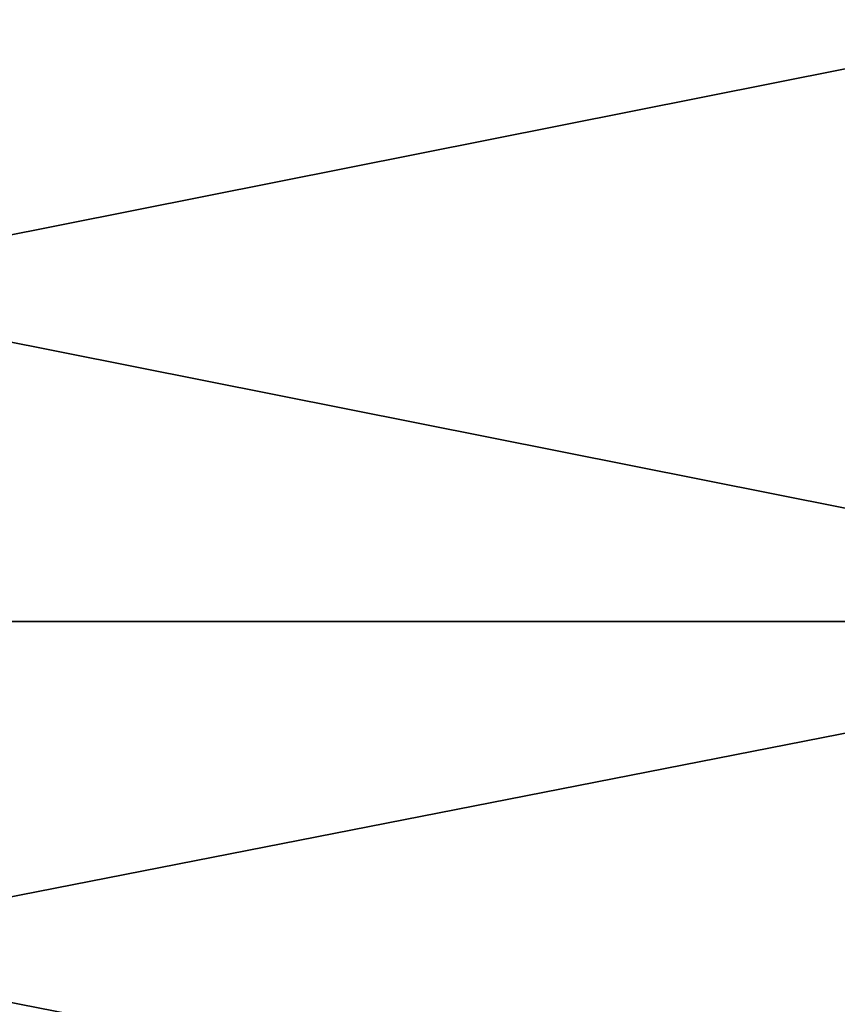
# Model space of a CAD drawing. Header units: metres. Extents: x -46 to 104, y -30 to 30.
# Tile 34 of 256: x -42 to -40.53, y -10.55 to -8.79. Entities that reach past the tile are written whole.
import ezdxf

# ---------------------------------------------------------------- set-up
doc = ezdxf.new("R2010")
doc.units = ezdxf.units.M
doc.layers.add('solid_26_000_502_XXX', color=7, linetype='CONTINUOUS')

msp = doc.modelspace()

# ---------------------------------------------------------------- linework, layer by layer
at = {"layer": 'solid_26_000_502_XXX'}
for points in [[(-39.5, -9.866006, 583.668701), (-45.5, -9.866104, 583.668762), (-45.5, -8.670913, 583.280396)], [(-39.5, -8.670959, 583.280396), (-39.5, -9.866006, 583.668701), (-45.5, -8.670913, 583.280396)], [(-39.5, -8.670959, 640.719604), (-45.5, -8.670913, 640.719604), (-45.5, -9.866104, 640.331238)], [(-39.5, -9.866006, -28.331289), (-45.5, -9.866104, -28.331253), (-45.5, -8.670913, -28.719599)], [(-39.5, -8.670959, -28.719584), (-39.5, -9.866006, -28.331289), (-45.5, -8.670913, -28.719599)], [(-39.5, -8.670959, 28.719584), (-45.5, -8.670913, 28.719599), (-45.5, -9.866104, 28.331253)], [(-39.5, -9.866006, 640.331299), (-39.5, -8.670959, 640.719604), (-45.5, -9.866104, 640.331238)], [(-39.5, -9.866006, 28.331289), (-39.5, -8.670959, 28.719584), (-45.5, -9.866104, 28.331253)], [(-39.5, -9.866006, 583.668701), (-39.5, -11.043744, 584.106689), (-45.5, -9.866104, 583.668762)], [(-39.5, -9.866006, 640.331299), (-45.5, -9.866104, 640.331238), (-45.5, -11.043694, 639.893311)], [(-39.5, -11.043744, 639.893311), (-39.5, -9.866006, 640.331299), (-45.5, -11.043694, 639.893311)], [(-39.5, -9.866006, -28.331289), (-39.5, -11.043744, -27.893291), (-45.5, -9.866104, -28.331253)], [(-39.5, -9.866006, 28.331289), (-45.5, -9.866104, 28.331253), (-45.5, -11.043694, 27.893312)], [(-39.5, -11.043744, 27.893291), (-39.5, -9.866006, 28.331289), (-45.5, -11.043694, 27.893312)], [(-39.5, -11.043744, 584.106689), (-45.5, -11.043694, 584.106689), (-45.5, -9.866104, 583.668762)], [(-39.5, -11.043744, -27.893291), (-45.5, -11.043694, -27.893312), (-45.5, -9.866104, -28.331253)]]:
    msp.add_3dface(points, dxfattribs=at)

doc.saveas('drawing.dxf')
